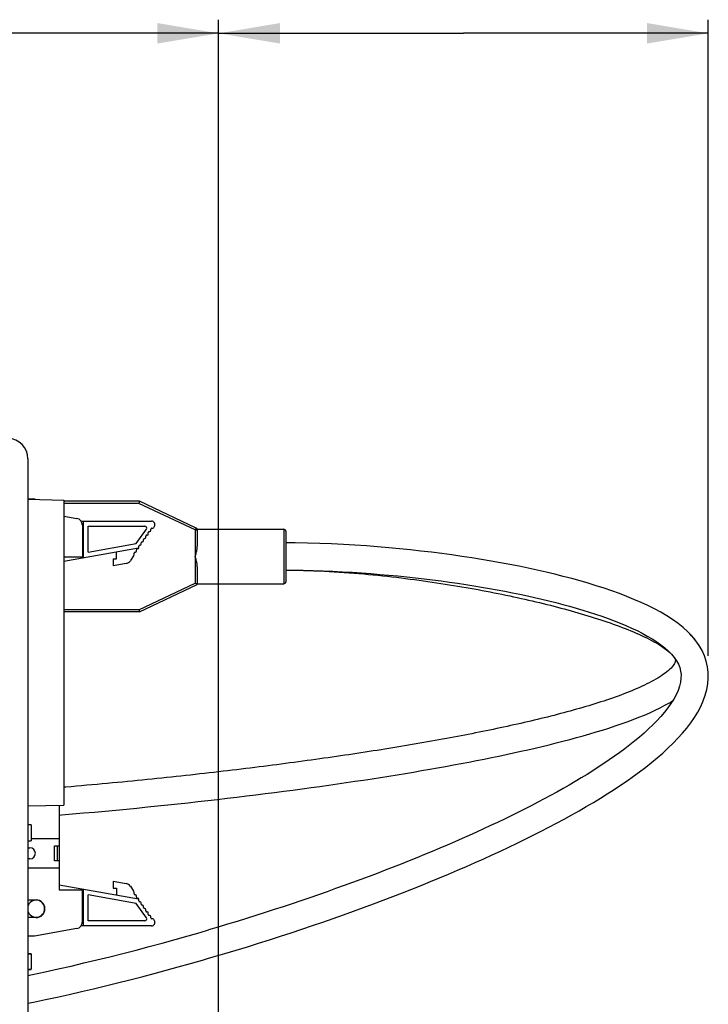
# Model space of a CAD drawing. Extents: x 0 to 750, y 0 to 420.
# Tile 12 of 45: x 247 to 298, y 220 to 292. Entities that reach past the tile are written whole.
import ezdxf

# ---------------------------------------------------------------- set-up
doc = ezdxf.new("R2010")
doc.units = 0
doc.header["$LTSCALE"] = 41.25
doc.layers.get('0').update_dxf_attribs({"linetype": 'CONTINUOUS'})
doc.dimstyles.get("Standard").update_dxf_attribs({"dimtxt": 2.5, "dimasz": 2.5, "dimexe": 1.25, "dimexo": 0.625, "dimtad": 1, "dimcen": 2.5, "dimazin": 3, "dimtfac": 1, "dimtmove": 0, "dimatfit": 3})

# ---------------------------------------------------------------- blocks, each defined once
blk = doc.blocks.new('_FILLED')
at = {"color": 0, "linetype": 'BYBLOCK'}
blk.add_solid([(0, 0), (-1, 0.167), (-1, -0.167)], dxfattribs=at)
blk = doc.blocks.new('*D4')
at = {"color": 2, "linetype": 'CONTINUOUS'}
for p, q in [((215.47, 276.57), (215.47, 292.282)), ((262.035, 200.503), (262.035, 292.282)), ((215.47, 291.282), (238.752, 291.282)), ((262.035, 291.282), (238.752, 291.282))]:
    blk.add_line(p, q, dxfattribs=at)
at = {"color": 2, "linetype": 'CONTINUOUS', "xscale": 4.5, "yscale": 4.5, "zscale": 4.5, "rotation": 180}
blk.add_blockref('_FILLED', (215.47, 291.282), dxfattribs=at)
at = {"color": 2, "linetype": 'CONTINUOUS', "xscale": 4.5, "yscale": 4.5, "zscale": 4.5}
blk.add_blockref('_FILLED', (262.035, 291.282), dxfattribs=at)
blk = doc.blocks.new('*D5')
at = {"color": 2, "linetype": 'CONTINUOUS'}
for p, q in [((262.035, 200.503), (262.035, 292.282)), ((297.968, 245.621), (297.968, 292.282)), ((262.035, 291.282), (280.001, 291.282)), ((297.968, 291.282), (280.001, 291.282))]:
    blk.add_line(p, q, dxfattribs=at)
at = {"color": 2, "linetype": 'CONTINUOUS', "xscale": 4.5, "yscale": 4.5, "zscale": 4.5, "rotation": 180}
blk.add_blockref('_FILLED', (262.035, 291.282), dxfattribs=at)
at = {"color": 2, "linetype": 'CONTINUOUS', "xscale": 4.5, "yscale": 4.5, "zscale": 4.5}
blk.add_blockref('_FILLED', (297.968, 291.282), dxfattribs=at)

msp = doc.modelspace()

# ---------------------------------------------------------------- linework, layer by layer
at = {"color": 7, "linetype": 'CONTINUOUS'}
for p, q in [((248.035, 260.067), (248.035, 181.486)), ((248.035, 257.137), (248.535, 257.124)), ((248.035, 257.1), (250.685, 257.03)), ((248.535, 257.124), (248.535, 257.087)), ((250.685, 257.03), (250.685, 234.669)), ((256.22, 256.95), (250.685, 256.95)), ((256.186, 256.8), (250.685, 256.8)), ((260.32, 254.854), (256.186, 256.8)), ((260.383, 254.99), (256.22, 256.95)), ((250.685, 255.858), (251.621, 255.693)), ((251.938, 255.495), (257.108, 255.495)), ((252.035, 255.201), (252.035, 252.86)), ((252.108, 252.794), (252.108, 255.495)), ((252.468, 253.223), (252.468, 255.135)), ((252.468, 255.135), (256.609, 255.135)), ((257.313, 255.101), (257.248, 255.009)), ((260.383, 254.99), (260.32, 254.854)), ((255.994, 253.845), (256.731, 254.899)), ((256.698, 254.302), (256.698, 254.402)), ((256.773, 254.477), (256.798, 254.477)), ((256.873, 254.552), (256.873, 254.652)), ((256.948, 254.727), (256.976, 254.727)), ((257.051, 254.802), (257.051, 254.902)), ((257.126, 254.977), (257.187, 254.977)), ((260.32, 254.854), (260.32, 250.945)), ((260.32, 254.854), (260.47, 254.854)), ((260.463, 254.9), (266.82, 254.9)), ((260.47, 254.854), (260.47, 253.66)), ((266.82, 254.9), (266.82, 250.9)), ((266.97, 254.75), (266.97, 251.05)), ((252.468, 253.223), (255.994, 253.845)), ((256.173, 253.552), (256.173, 253.652)), ((256.248, 253.727), (256.273, 253.727)), ((256.348, 253.802), (256.348, 253.902)), ((256.423, 253.977), (256.448, 253.977)), ((256.523, 254.052), (256.523, 254.152)), ((256.598, 254.227), (256.623, 254.227)), ((256.16, 253.509), (250.685, 252.543)), ((252.035, 252.86), (250.685, 252.86)), ((254.54, 252.723), (254.54, 253.223)), ((255.798, 252.938), (255.558, 252.596)), ((255.825, 253.024), (255.825, 253.152)), ((255.9, 253.227), (255.923, 253.227)), ((255.998, 253.302), (255.998, 253.402)), ((256.073, 253.477), (256.098, 253.477)), ((260.32, 252.9), (260.359, 253.047)), ((254.29, 252.723), (254.29, 252.223)), ((254.29, 252.723), (254.54, 252.723)), ((255.236, 252.39), (254.29, 252.223)), ((260.47, 252.14), (260.47, 250.85)), ((266.97, 251.9), (267.099, 251.9)), ((256.186, 249), (260.32, 250.945)), ((256.22, 248.85), (260.47, 250.85)), ((260.47, 250.85), (260.468, 250.85)), ((260.47, 250.9), (266.82, 250.9)), ((256.186, 249), (250.685, 249)), ((256.22, 248.85), (250.685, 248.85)), ((256.203, 248.924), (256.217, 248.861)), ((248.035, 234.6), (250.685, 234.669)), ((250.335, 234.66), (250.335, 228.44)), ((248.285, 233.216), (248.035, 233.216)), ((248.285, 233.216), (248.285, 232.039)), ((248.035, 232.039), (248.285, 232.039)), ((248.285, 232.225), (250.335, 232.225)), ((248.035, 231.525), (248.185, 231.525)), ((249.985, 230.575), (249.985, 231.675)), ((249.985, 231.675), (250.335, 231.675)), ((250.185, 231.675), (250.185, 230.575)), ((248.185, 230.725), (248.035, 230.725)), ((250.335, 230.575), (249.985, 230.575)), ((250.335, 230.025), (248.035, 230.025)), ((254.29, 229.076), (254.29, 228.576)), ((254.29, 229.076), (255.236, 228.909)), ((250.335, 228.818), (256.16, 227.791)), ((250.335, 228.44), (252.035, 228.44)), ((252.035, 226.099), (252.035, 228.44)), ((252.108, 225.805), (252.108, 228.505)), ((254.29, 228.576), (254.54, 228.576)), ((254.54, 228.576), (254.54, 228.076)), ((255.558, 228.704), (255.798, 228.361)), ((255.825, 228.147), (255.825, 228.275)), ((248.035, 227.71), (248.635, 227.71)), ((252.468, 226.165), (252.468, 228.076)), ((255.994, 227.454), (252.468, 228.076)), ((255.923, 228.072), (255.9, 228.072)), ((255.998, 227.897), (255.998, 227.997)), ((256.073, 227.822), (256.098, 227.822)), ((256.173, 227.647), (256.173, 227.747)), ((256.273, 227.572), (256.248, 227.572)), ((256.731, 226.401), (255.994, 227.454)), ((256.348, 227.397), (256.348, 227.497)), ((256.448, 227.322), (256.423, 227.322)), ((256.523, 227.147), (256.523, 227.247)), ((256.623, 227.072), (256.598, 227.072)), ((256.698, 226.897), (256.698, 226.997)), ((256.798, 226.822), (256.773, 226.822)), ((248.635, 226.41), (248.035, 226.41)), ((256.609, 226.165), (252.468, 226.165)), ((256.873, 226.647), (256.873, 226.747)), ((256.976, 226.572), (256.948, 226.572)), ((257.051, 226.397), (257.051, 226.497)), ((257.187, 226.322), (257.126, 226.322)), ((257.248, 226.291), (257.313, 226.198)), ((251.621, 225.606), (248.521, 225.06)), ((257.108, 225.805), (251.938, 225.805)), ((260.668, 225.322), (261.285, 225.502)), ((248.521, 225.06), (248.035, 225.06)), ((248.035, 223.776), (248.285, 223.776)), ((248.035, 223.757), (248.285, 223.757)), ((248.285, 223.757), (248.285, 222.62)), ((261.215, 223.398), (261.635, 223.521)), ((248.035, 222.62), (248.285, 222.62)), ((248.035, 222.601), (248.285, 222.601))]:
    msp.add_line(p, q, dxfattribs=at)
for points in [[(256.208, 256.897), (256.203, 256.876), (256.197, 256.852), (256.192, 256.826), (256.186, 256.8)], [(256.22, 256.95), (256.219, 256.947), (256.218, 256.941), (256.215, 256.93), (256.208, 256.897)], [(260.359, 253.047), (260.378, 253.117), (260.395, 253.186), (260.411, 253.252), (260.426, 253.317), (260.438, 253.379), (260.449, 253.439), (260.458, 253.497), (260.464, 253.554), (260.468, 253.608), (260.47, 253.66)], [(261.635, 223.521), (262.481, 223.771), (263.317, 224.022), (264.144, 224.275), (264.961, 224.529), (265.77, 224.785), (266.57, 225.042), (267.361, 225.301), (268.143, 225.561), (268.918, 225.822), (269.683, 226.084), (270.44, 226.348), (271.189, 226.612), (271.93, 226.878), (272.663, 227.145), (273.387, 227.413), (274.104, 227.682), (274.813, 227.953), (275.515, 228.224), (276.209, 228.497), (276.895, 228.771), (277.574, 229.047), (278.245, 229.323), (278.909, 229.601), (279.565, 229.88), (280.213, 230.16), (280.853, 230.441), (281.486, 230.724), (282.11, 231.007), (282.727, 231.292), (283.336, 231.579), (283.938, 231.867), (284.533, 232.157), (285.12, 232.449), (285.7, 232.743), (286.272, 233.039), (286.837, 233.337), (287.394, 233.637), (287.942, 233.94), (288.483, 234.245), (289.015, 234.552), (289.538, 234.862), (290.051, 235.174), (290.556, 235.489), (291.05, 235.806), (291.535, 236.127), (292.011, 236.452), (292.475, 236.78), (292.929, 237.112), (293.371, 237.448), (293.8, 237.788), (294.216, 238.133), (294.618, 238.483), (295.005, 238.837), (295.377, 239.196), (295.731, 239.562), (296.067, 239.934), (296.383, 240.311), (296.678, 240.697), (296.949, 241.09), (297.192, 241.488), (297.407, 241.891), (297.591, 242.302), (297.741, 242.716), (297.855, 243.135), (297.931, 243.558), (297.965, 243.98), (297.958, 244.4), (297.908, 244.815), (297.816, 245.22), (297.683, 245.613), (297.511, 245.993), (297.302, 246.36), (297.056, 246.712), (296.776, 247.05), (296.463, 247.374), (296.118, 247.684), (295.744, 247.983), (295.345, 248.268), (294.921, 248.542), (294.476, 248.805), (294.01, 249.058), (293.527, 249.3), (293.028, 249.533), (292.512, 249.757), (291.983, 249.973), (291.441, 250.181), (290.886, 250.381), (290.319, 250.574), (289.742, 250.76), (289.154, 250.94), (288.555, 251.114), (287.947, 251.282), (287.328, 251.445), (286.699, 251.602), (286.06, 251.755), (285.412, 251.902), (284.753, 252.044), (284.087, 252.182), (283.41, 252.315), (282.724, 252.443), (282.029, 252.566), (281.324, 252.685), (280.609, 252.799), (279.885, 252.909), (279.149, 253.014), (278.403, 253.115), (277.648, 253.211), (276.88, 253.302), (276.101, 253.388), (275.313, 253.468), (274.511, 253.544), (273.699, 253.613), (272.876, 253.677), (272.038, 253.733), (271.188, 253.783), (270.326, 253.825), (269.45, 253.858), (268.558, 253.882), (267.657, 253.896), (266.97, 253.9)], [(260.47, 252.14), (260.468, 252.192), (260.464, 252.246), (260.458, 252.302), (260.449, 252.36), (260.438, 252.42), (260.426, 252.483), (260.411, 252.547), (260.395, 252.614), (260.378, 252.682), (260.359, 252.753), (260.32, 252.9)], [(266.97, 251.9), (267.493, 251.898), (268.237, 251.888), (268.974, 251.87), (269.701, 251.846), (270.417, 251.816), (271.125, 251.781), (271.825, 251.74), (272.514, 251.695), (273.195, 251.645), (273.868, 251.591), (274.531, 251.533), (275.187, 251.471), (275.836, 251.405), (276.477, 251.335), (277.11, 251.261), (277.736, 251.185), (278.354, 251.104), (278.964, 251.021), (279.567, 250.934), (280.163, 250.845), (280.752, 250.752), (281.334, 250.656), (281.909, 250.557), (282.478, 250.454), (283.04, 250.349), (283.595, 250.24), (284.144, 250.129), (284.687, 250.013), (285.222, 249.895), (285.751, 249.773), (286.272, 249.648), (286.784, 249.52), (287.289, 249.388), (287.786, 249.253), (288.274, 249.115), (288.756, 248.972), (289.231, 248.824), (289.698, 248.673), (290.159, 248.516), (290.612, 248.354), (291.057, 248.187), (291.493, 248.014), (291.92, 247.836), (292.334, 247.651), (292.736, 247.461), (293.122, 247.265), (293.492, 247.064), (293.845, 246.856), (294.18, 246.641), (294.493, 246.421), (294.782, 246.195), (295.043, 245.963), (295.274, 245.729), (295.473, 245.49), (295.638, 245.249), (295.769, 245.005), (295.867, 244.757), (295.933, 244.501), (295.965, 244.234), (295.962, 243.96), (295.925, 243.675), (295.852, 243.378), (295.745, 243.071), (295.603, 242.756), (295.429, 242.434), (295.226, 242.111), (294.997, 241.789), (294.747, 241.47), (294.477, 241.155), (294.194, 240.847), (293.898, 240.546), (293.586, 240.248), (293.26, 239.951), (292.922, 239.658), (292.573, 239.369), (292.215, 239.083), (291.847, 238.801), (291.472, 238.523), (291.088, 238.248), (290.699, 237.977), (290.301, 237.708), (289.896, 237.441), (289.485, 237.178), (289.066, 236.916), (288.637, 236.654), (288.202, 236.394), (287.759, 236.135), (287.31, 235.879), (286.854, 235.623), (286.392, 235.369), (285.925, 235.117), (285.452, 234.867), (284.973, 234.618), (284.489, 234.371), (284, 234.125), (283.505, 233.881), (283.006, 233.638), (282.501, 233.396), (281.991, 233.156), (281.475, 232.917), (280.954, 232.678), (280.428, 232.441), (279.895, 232.204), (279.357, 231.968), (278.812, 231.733), (278.263, 231.499), (277.708, 231.266), (277.147, 231.033), (276.581, 230.801), (276.009, 230.571), (275.432, 230.341), (274.85, 230.112), (274.263, 229.884), (273.669, 229.656), (273.071, 229.43), (272.467, 229.204), (271.857, 228.98), (271.241, 228.756), (270.62, 228.533), (269.993, 228.31), (269.36, 228.089), (268.721, 227.868), (268.076, 227.648), (267.425, 227.429), (266.768, 227.211), (266.105, 226.994), (265.436, 226.778), (264.76, 226.563), (264.078, 226.349), (263.39, 226.135), (262.695, 225.923), (261.993, 225.712), (261.285, 225.502)], [(267.099, 251.9), (267.489, 251.897), (267.877, 251.891), (268.262, 251.883), (268.645, 251.872), (269.025, 251.859), (269.403, 251.844), (269.778, 251.826), (270.151, 251.806), (270.52, 251.785), (270.887, 251.762), (271.252, 251.737), (271.614, 251.711), (271.972, 251.683), (272.329, 251.653), (272.683, 251.623), (273.034, 251.59), (273.382, 251.557), (273.728, 251.523), (274.072, 251.487), (274.414, 251.45), (274.753, 251.412), (275.09, 251.373), (275.424, 251.333), (275.757, 251.292), (276.087, 251.25), (276.416, 251.207), (276.742, 251.163), (277.066, 251.119), (277.387, 251.073), (277.707, 251.027), (278.024, 250.98), (278.339, 250.932), (278.652, 250.883), (278.962, 250.834), (279.271, 250.784), (279.578, 250.733), (279.883, 250.681), (280.186, 250.629), (280.487, 250.576), (280.785, 250.523), (281.082, 250.468), (281.378, 250.414), (281.671, 250.358), (281.962, 250.302), (282.252, 250.245), (282.54, 250.188), (282.826, 250.13), (283.11, 250.071), (283.393, 250.012), (283.673, 249.952), (283.952, 249.892), (284.229, 249.831), (284.505, 249.769), (284.778, 249.707), (285.05, 249.644), (285.32, 249.58), (285.588, 249.516), (285.853, 249.452), (286.117, 249.387), (286.378, 249.321), (286.636, 249.255), (286.893, 249.189), (287.148, 249.122), (287.401, 249.054), (287.652, 248.985), (287.901, 248.916), (288.149, 248.847), (288.395, 248.776), (288.639, 248.705), (288.882, 248.633), (289.123, 248.56), (289.362, 248.486), (289.6, 248.412), (289.835, 248.336), (290.069, 248.26), (290.301, 248.183), (290.531, 248.105), (290.759, 248.027), (290.984, 247.947), (291.207, 247.866), (291.427, 247.785), (291.645, 247.703), (291.86, 247.62), (292.072, 247.536), (292.28, 247.451), (292.484, 247.366), (292.685, 247.279), (292.881, 247.193), (293.074, 247.105), (293.262, 247.017), (293.446, 246.927), (293.627, 246.837), (293.804, 246.745), (293.977, 246.651), (294.146, 246.556), (294.31, 246.459), (294.468, 246.361), (294.62, 246.261), (294.764, 246.161), (294.899, 246.061), (295.026, 245.96), (295.141, 245.86), (295.209, 245.795)], [(260.399, 250.895), (260.381, 250.906), (260.362, 250.918), (260.341, 250.931), (260.32, 250.945)], [(260.441, 250.868), (260.429, 250.875), (260.399, 250.895)], [(260.468, 250.85), (260.459, 250.856), (260.441, 250.868)], [(256.186, 249), (256.19, 248.98), (256.203, 248.924)], [(256.217, 248.861), (256.219, 248.851), (256.22, 248.85)], [(297, 246.78), (296.945, 246.854), (296.766, 247.063), (296.606, 247.225)], [(295.422, 245.551), (295.462, 245.492), (295.503, 245.419), (295.528, 245.361), (295.542, 245.315), (295.549, 245.276), (295.549, 245.239), (295.544, 245.201), (295.533, 245.156), (295.513, 245.103), (295.483, 245.041), (295.44, 244.971), (295.385, 244.893), (295.316, 244.809), (295.236, 244.721), (295.145, 244.631), (295.043, 244.538), (294.931, 244.445), (294.812, 244.353), (294.686, 244.26), (294.552, 244.168), (294.412, 244.077), (294.266, 243.987), (294.114, 243.897), (293.957, 243.809), (293.796, 243.721), (293.629, 243.634), (293.459, 243.549), (293.285, 243.464), (293.106, 243.38), (292.923, 243.297), (292.736, 243.215), (292.546, 243.133), (292.353, 243.053), (292.157, 242.973), (291.958, 242.894), (291.757, 242.816), (291.553, 242.74), (291.347, 242.664), (291.14, 242.589), (290.931, 242.515), (290.72, 242.442), (290.507, 242.37), (290.293, 242.299), (290.078, 242.229), (289.861, 242.159), (289.642, 242.091), (289.422, 242.023), (289.2, 241.955), (288.976, 241.888), (288.75, 241.822), (288.522, 241.756), (288.293, 241.69), (288.062, 241.626), (287.829, 241.561), (287.596, 241.497), (287.361, 241.434), (287.124, 241.372), (286.887, 241.309), (286.648, 241.248), (286.408, 241.187), (286.167, 241.126), (285.926, 241.066), (285.683, 241.007), (285.439, 240.948), (285.194, 240.889), (284.948, 240.831), (284.701, 240.773), (284.453, 240.716), (284.205, 240.659), (283.955, 240.603), (283.705, 240.547), (283.453, 240.491), (283.201, 240.436), (282.947, 240.381), (282.693, 240.327), (282.438, 240.273), (282.182, 240.219), (281.924, 240.166), (281.666, 240.113), (281.407, 240.06), (281.146, 240.008), (280.884, 239.955), (280.621, 239.903), (280.357, 239.852), (280.091, 239.8), (279.825, 239.749), (279.556, 239.698), (279.287, 239.647), (279.016, 239.597), (278.744, 239.546), (278.471, 239.496), (278.197, 239.446), (277.921, 239.397), (277.645, 239.347), (277.367, 239.298), (277.089, 239.249), (276.809, 239.201), (276.528, 239.152), (276.246, 239.104), (275.963, 239.056), (275.678, 239.008), (275.393, 238.961), (275.107, 238.914), (274.819, 238.866), (274.531, 238.82), (274.241, 238.773), (273.95, 238.727), (273.658, 238.68), (273.365, 238.634), (273.071, 238.588), (272.776, 238.543), (272.48, 238.497), (272.182, 238.452), (271.884, 238.407), (271.584, 238.362), (271.283, 238.318), (270.981, 238.273), (270.678, 238.229), (270.374, 238.185), (270.068, 238.141), (269.761, 238.097), (269.453, 238.054), (269.144, 238.011), (268.833, 237.967), (268.521, 237.924), (268.208, 237.882), (267.894, 237.839), (267.578, 237.797), (267.261, 237.754), (266.943, 237.712), (266.624, 237.67), (266.303, 237.629), (265.981, 237.587), (265.658, 237.546), (265.334, 237.504), (265.008, 237.463), (264.681, 237.423), (264.353, 237.382), (264.024, 237.341), (263.693, 237.301), (263.361, 237.261), (263.027, 237.221), (262.692, 237.181), (262.356, 237.142), (262.019, 237.102), (261.68, 237.063), (261.34, 237.024), (260.998, 236.985), (260.655, 236.947), (260.311, 236.908), (259.965, 236.87), (259.618, 236.832), (259.27, 236.794), (258.92, 236.756), (258.568, 236.719), (258.215, 236.682), (257.861, 236.645), (257.505, 236.608), (257.148, 236.571), (256.789, 236.535), (256.429, 236.498), (256.067, 236.462), (255.704, 236.427), (255.339, 236.391), (254.973, 236.356), (254.605, 236.32), (254.235, 236.285), (253.864, 236.251), (253.491, 236.216), (253.116, 236.182), (252.74, 236.148), (252.362, 236.114), (251.982, 236.081), (251.601, 236.047), (251.217, 236.014), (250.832, 235.981), (250.685, 235.969)], [(250.335, 233.933), (250.501, 233.947), (251.316, 234.015), (252.122, 234.085), (252.921, 234.156), (253.712, 234.228), (254.494, 234.301), (255.27, 234.375), (256.04, 234.45), (256.802, 234.526), (257.557, 234.603), (258.307, 234.68), (259.049, 234.759), (259.786, 234.838), (260.516, 234.919), (261.239, 235), (261.957, 235.082), (262.669, 235.165), (263.375, 235.248), (264.074, 235.333), (264.769, 235.418), (265.457, 235.504), (266.14, 235.591), (266.817, 235.678), (267.489, 235.767), (268.155, 235.856), (268.816, 235.946), (269.471, 236.037), (270.121, 236.128), (270.765, 236.221), (271.404, 236.314), (272.038, 236.408), (272.666, 236.503), (273.29, 236.598), (273.909, 236.695), (274.523, 236.793), (275.132, 236.891), (275.736, 236.99), (276.336, 237.091), (276.931, 237.192), (277.52, 237.295), (278.106, 237.398), (278.686, 237.502), (279.261, 237.608), (279.83, 237.714), (280.395, 237.822), (280.954, 237.931), (281.508, 238.04), (282.057, 238.151), (282.601, 238.264), (283.14, 238.377), (283.675, 238.493), (284.206, 238.61), (284.732, 238.728), (285.254, 238.849), (285.772, 238.971), (286.285, 239.095), (286.794, 239.222), (287.298, 239.35), (287.798, 239.481), (288.291, 239.614), (288.78, 239.75), (289.262, 239.888), (289.738, 240.028), (290.207, 240.172), (290.67, 240.319), (291.126, 240.468), (291.574, 240.621), (292.014, 240.778), (292.445, 240.939), (292.866, 241.103), (293.277, 241.271), (293.675, 241.443), (294.06, 241.618), (294.431, 241.799), (294.787, 241.983), (295.125, 242.171), (295.348, 242.306)], [(248.035, 222.166), (248.376, 222.237), (249.314, 222.437), (250.256, 222.644), (251.203, 222.858), (252.152, 223.08), (253.104, 223.307), (254.059, 223.542), (255.015, 223.782), (255.973, 224.029), (256.931, 224.281), (257.889, 224.54), (258.847, 224.804), (259.804, 225.074), (260.668, 225.322)], [(248.035, 220.124), (248.446, 220.208), (249.319, 220.392), (250.195, 220.582), (251.075, 220.778), (251.958, 220.98), (252.843, 221.188), (253.73, 221.401), (254.618, 221.62), (255.509, 221.844), (256.4, 222.073), (257.291, 222.308), (258.183, 222.547), (259.074, 222.791), (259.965, 223.041), (260.855, 223.294), (261.215, 223.398)]]:
    msp.add_lwpolyline(points, dxfattribs=at)
for centre, radius, start, end in [((246.535, 260.067), 1.5, 0, 88.04489), ((251.535, 255.201), 0.5, 0, 80), ((256.609, 254.985), 0.15, 325, 90), ((257.108, 255.245), 0.25, 325.00007, 90), ((257.187, 255.052), 0.075, 270, 324.99998), ((260.32, 254.854), 0.15, 0, 64.79888), ((256.623, 254.302), 0.075, 270, 360), ((256.773, 254.402), 0.075, 90, 180), ((256.798, 254.552), 0.075, 270, 360), ((256.948, 254.652), 0.075, 90, 180), ((256.976, 254.802), 0.075, 270, 360), ((257.126, 254.902), 0.075, 90, 180), ((266.82, 254.75), 0.15, 0, 90), ((256.098, 253.552), 0.075, 270, 360), ((256.248, 253.652), 0.075, 90, 180), ((256.273, 253.802), 0.075, 270, 360), ((256.423, 253.902), 0.075, 90, 180), ((256.448, 254.052), 0.075, 270, 360), ((256.598, 254.152), 0.075, 90, 180), ((255.675, 253.024), 0.15, 325.00083, 360), ((255.9, 253.152), 0.075, 90, 180), ((255.923, 253.302), 0.075, 270, 360), ((256.073, 253.402), 0.075, 90, 180), ((255.149, 252.882), 0.5, 279.99989, 324.99996), ((266.82, 251.05), 0.15, 270, 360), ((248.185, 231.125), 0.4, 270, 90), ((255.149, 228.417), 0.5, 35.00012, 80.00005), ((255.675, 228.275), 0.15, 0, 34.99972), ((248.635, 227.06), 0.625, 196.00662, 163.99474), ((248.635, 227.06), 0.65, 270, 90), ((255.9, 228.147), 0.075, 180, 270), ((255.923, 227.997), 0.075, 0, 90), ((256.073, 227.897), 0.075, 180, 270), ((256.098, 227.747), 0.075, 0, 90), ((256.248, 227.647), 0.075, 180, 270), ((256.273, 227.497), 0.075, 0, 90), ((256.423, 227.397), 0.075, 180, 270), ((256.448, 227.247), 0.075, 0, 90), ((256.598, 227.147), 0.075, 180, 270), ((256.623, 226.997), 0.075, 0, 90), ((256.773, 226.897), 0.075, 180, 270), ((256.798, 226.747), 0.075, 0, 90), ((251.535, 226.099), 0.5, 280, 360), ((256.609, 226.315), 0.15, 270, 35), ((256.948, 226.647), 0.075, 180, 270), ((256.976, 226.497), 0.075, 0, 90), ((257.126, 226.397), 0.075, 180, 270), ((257.108, 226.055), 0.25, 270, 34.99997), ((257.187, 226.247), 0.075, 35.00026, 90)]:
    msp.add_arc(centre, radius, start, end, dxfattribs=at)

# ---------------------------------------------------------------- dimensions: what is measured, and where the dimension line sits
at = {"color": 2, "linetype": 'CONTINUOUS'}
for base, p1, p2, picture, middle in [((262.034521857, 291.281802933), (215.469521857, 275.070367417), (262.034521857, 199.003264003), '*D4', (236.232117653, 291.281802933)), ((297.968, 291.282), (262.035, 199.003), (297.968, 244.121), '*D5', (272.518, 291.282))]:
    dim = msp.add_linear_dim(base=base, p1=p1, p2=p2, dimstyle='Standard', dxfattribs=at)
    dim.commit()
    dim.dimension.update_dxf_attribs({"geometry": picture, "text_midpoint": middle, "dimtype": 128})

doc.saveas('drawing.dxf')
